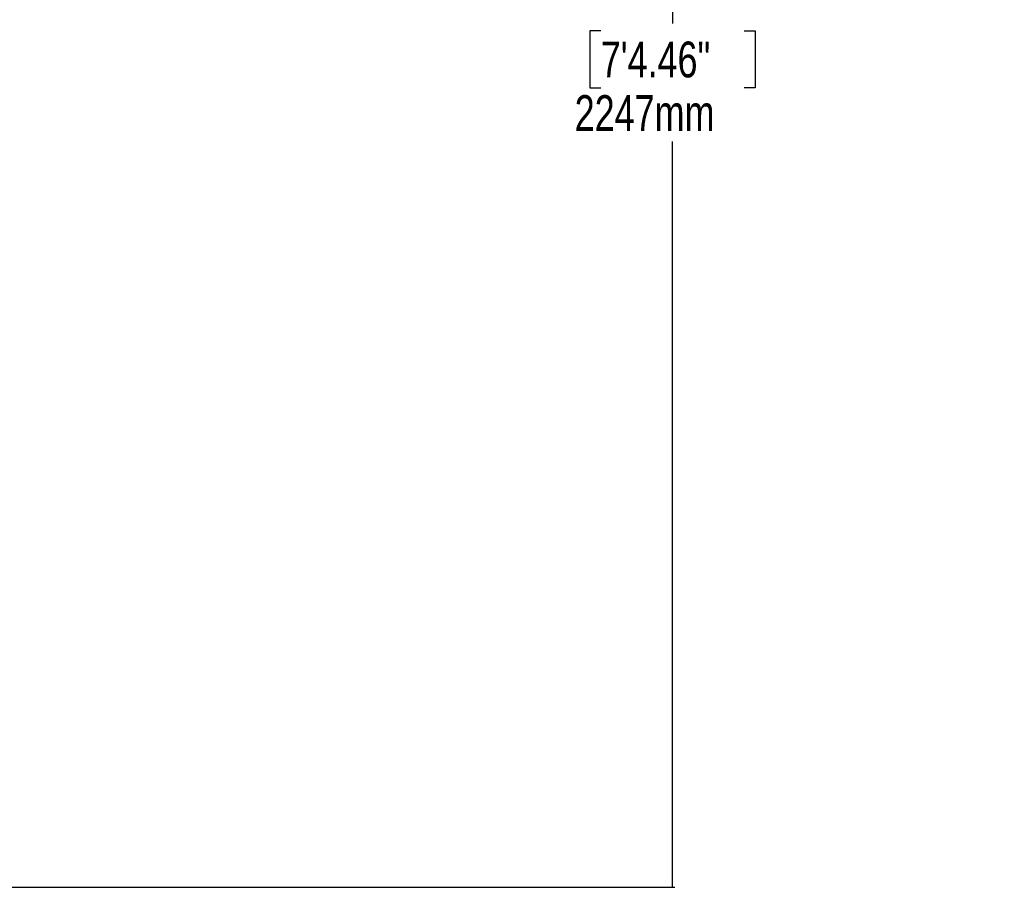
# Model space of a CAD drawing. Header units: millimetres. Extents: x 20 to 19889, y 40 to 15516.
# Tile 20 of 115: x 9465 to 12213, y 2118 to 4541. Entities that reach past the tile are written whole.
import ezdxf

# ---------------------------------------------------------------- set-up
doc = ezdxf.new("R2010")
doc.units = ezdxf.units.MM
doc.header["$LTSCALE"] = 2
doc.layers.add('COMPONENT_GEOMETRY', color=7, linetype='Continuous')
doc.styles.add('SLDTEXTSTYLE0', font='TXT', dxfattribs={"width": 0.75})
doc.dimstyles.new('SLDDIMSTYLE1', dxfattribs={"dimtxt": 100, "dimasz": 6.604, "dimexe": 0, "dimexo": 0.0625, "dimgap": 25, "dimtad": 0, "dimtih": 1, "dimtoh": 1, "dimdec": 0, "dimrnd": 1e-09, "dimzin": 12, "dimdsep": 46, "dimtxsty": 'SLDTEXTSTYLE0', "dimsah": 1, "dimcen": 0.09, "dimadec": 0, "dimazin": 3, "dimtfac": 1, "dimtdec": 0, "dimtofl": 0, "dimtmove": 0, "dimatfit": 3, "dimfxl": 1, "dimfrac": 2, "dimtolj": 1, "dimtzin": 12, "dimarcsym": 0})

# ---------------------------------------------------------------- blocks, each defined once
blk = doc.blocks.new('_D_4')
at = {"layer": 'COMPONENT_GEOMETRY', "color": 7}
for p, q in [((11286.9, 6612.5), (11286.9, 4529.8)), ((11086.9, 4509.5), (11056.4, 4509.5)), ((11056.4, 4509.5), (11056.4, 4350.8)), ((11487, 4509.5), (11517.5, 4509.5)), ((11517.5, 4509.5), (11517.5, 4350.8)), ((11056.4, 4350.8), (11086.9, 4350.8)), ((11517.5, 4350.8), (11487, 4350.8)), ((11286.9, 2118.5), (11286.9, 4201.1)), ((7117.8, 2118.5), (11293.3, 2118.5))]:
    blk.add_line(p, q, dxfattribs=at)
for points in [[(11286.9, 6612.5), (11285.9, 6605.9), (11288, 6605.9)], [(11286.9, 2118.5), (11288, 2125.1), (11285.9, 2125.1)]]:
    blk.add_solid(points, dxfattribs=at)
at = {"layer": 'COMPONENT_GEOMETRY', "color": 7, "char_height": 100, "attachment_point": 1, "style": 'SLDTEXTSTYLE0'}
for s, insert in [('7\'4.46"', (11086.9, 4479.7)), ('2247mm', (11014.2, 4330))]:
    blk.add_mtext(s, dxfattribs=dict(at, insert=insert))

msp = doc.modelspace()

# ---------------------------------------------------------------- dimensions: what is measured, and where the dimension line sits
at = {"layer": 'COMPONENT_GEOMETRY', "color": 7}
dim = msp.add_linear_dim(base=(11286.94, 6612.47), p1=(7115.23, 2118.49), p2=(12213.25, 6612.47), angle=90, dimstyle='SLDDIMSTYLE1', dxfattribs=at)
dim.commit()
dim.dimension.update_dxf_attribs({"geometry": '_D_4', "text_midpoint": (11286.94, 4365.48), "dimtype": 160})

doc.saveas('drawing.dxf')
